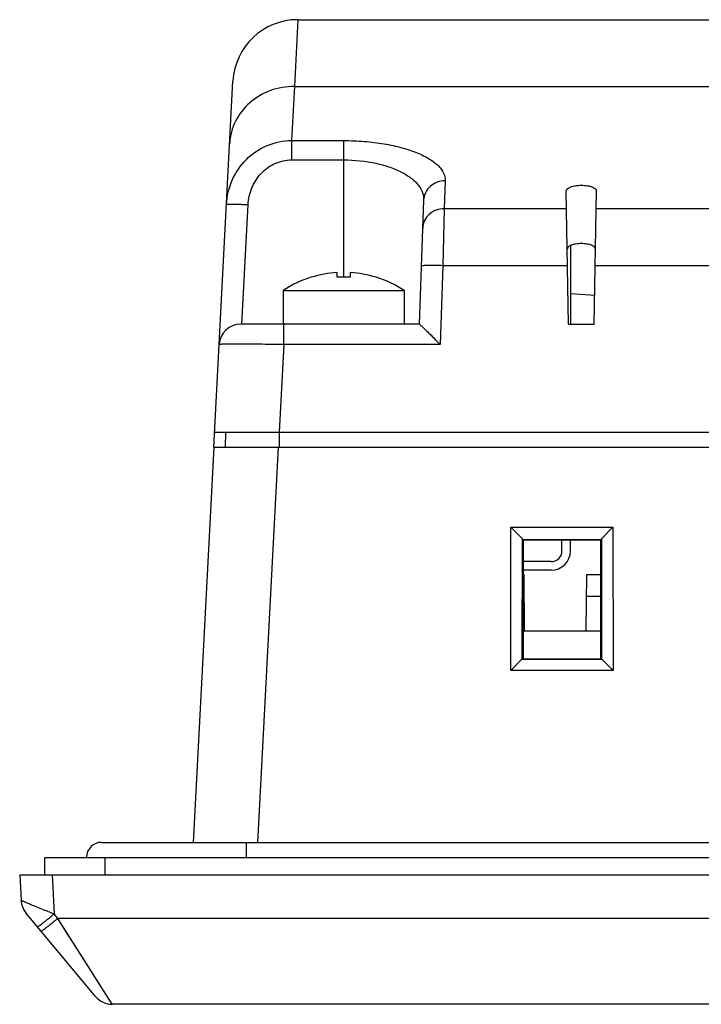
# Model space of a CAD drawing. Header units: millimetres. Extents: x 0 to 1189, y 0 to 841.
# Tile 4 of 22: x 344 to 375, y 593 to 639. Entities that reach past the tile are written whole.
import ezdxf

# ---------------------------------------------------------------- set-up
doc = ezdxf.new("R2010")
doc.units = ezdxf.units.MM
doc.header["$LTSCALE"] = 65.395
for name, color, linetype in [('FRONT_CASE-RW07-SHAPE', 7, 'CONTINUOUS'), ('ISO7045-M3X8-4_8-SHAPE', 7, 'CONTINUOUS'), ('REAR_CASE-RW07-SHAPE', 7, 'CONTINUOUS'), ('SEAL_GASKET_RW07-SHAPE', 7, 'CONTINUOUS'), ('SIDE_CONN_GUIDE-RW07-SHAPE', 7, 'CONTINUOUS'), ('XRJM-S-01-8-8-X-SHAPE', 7, 'CONTINUOUS')]:
    doc.layers.add(name, color=color, linetype=linetype)

msp = doc.modelspace()

# ---------------------------------------------------------------- linework, layer by layer
at = {"layer": 'FRONT_CASE-RW07-SHAPE', "color": 7, "linetype": 'Continuous'}
for p, q in [((353.148, 619.538), (353.142, 618.838)), ((355.644, 619.538), (355.644, 618.838)), ((352.611, 618.838), (351.652, 600.538)), ((352.611, 618.838), (407.813, 618.838)), ((354.648, 600.538), (355.607, 618.838)), ((366.355, 608.495), (366.362, 615.13)), ((366.898, 614.594), (366.362, 615.13)), ((366.362, 615.13), (371.09, 615.13)), ((370.555, 614.594), (371.09, 615.13)), ((371.09, 615.13), (371.097, 608.495)), ((366.892, 609.004), (366.898, 614.594)), ((366.898, 614.566), (366.898, 614.594)), ((366.926, 614.538), (366.898, 614.566)), ((366.898, 614.566), (370.554, 614.566)), ((366.926, 614.538), (366.926, 609.038)), ((370.526, 614.538), (366.926, 614.538)), ((370.526, 614.538), (370.554, 614.566)), ((370.526, 609.038), (370.526, 614.538)), ((370.555, 614.594), (370.554, 614.566)), ((370.555, 614.594), (370.56, 609.004)), ((366.926, 612.938), (366.979, 612.938)), ((367.001, 610.338), (366.979, 612.938)), ((369.851, 610.338), (369.874, 612.938)), ((369.874, 612.938), (370.526, 612.938)), ((366.926, 611.938), (366.987, 611.938)), ((369.865, 611.938), (370.526, 611.938)), ((366.926, 610.338), (370.526, 610.338)), ((366.864, 609.003), (366.355, 608.495)), ((366.892, 609.004), (366.864, 609.003)), ((370.589, 609.003), (366.864, 609.003)), ((366.926, 609.038), (366.892, 609.004)), ((366.926, 609.038), (370.526, 609.038)), ((370.526, 609.038), (370.56, 609.004)), ((370.589, 609.003), (370.56, 609.004)), ((370.589, 609.003), (371.097, 608.495)), ((371.097, 608.495), (366.355, 608.495)), ((343.626, 599.038), (343.688, 597.863)), ((343.626, 599.038), (555.626, 599.038)), ((345.124, 599.038), (345.219, 597.222)), ((347.141, 593.398), (343.917, 597.276)), ((345.389, 597.018), (345.219, 597.222)), ((347.91, 593.038), (345.389, 597.018)), ((553.863, 597.018), (345.389, 597.018)), ((346.588, 595.124), (346.377, 595.457)), ((347.636, 593.47), (347.535, 593.63)), ((347.91, 593.038), (347.902, 593.05)), ((551.343, 593.038), (347.91, 593.038))]:
    msp.add_line(p, q, dxfattribs=at)
msp.add_lwpolyline([(345.908, 596.198), (345.655, 596.6), (345.389, 597.018)], dxfattribs=at)
for centre, start, end in [((344.686, 597.915), 183, 219.7352), ((347.91, 594.038), 219.7352, 270)]:
    msp.add_arc(centre, 1, start, end, dxfattribs=at)
for points, knots in [([(345.219, 597.222), (345.124, 597.259), (344.936, 597.332), (344.661, 597.44), (344.404, 597.544), (344.174, 597.638), (344.003, 597.71), (343.888, 597.761), (343.819, 597.792), (343.765, 597.817), (343.724, 597.837), (343.702, 597.851), (343.688, 597.859), (343.688, 597.863)], [0, 0, 0, 0, 0.184464, 0.364055, 0.532898, 0.684932, 0.813639, 0.867196, 0.912521, 0.948927, 0.975835, 0.992848, 1, 1, 1, 1]), ([(344.45, 596.635), (344.451, 596.634), (344.46, 596.636), (344.471, 596.642), (344.492, 596.654), (344.532, 596.68), (344.597, 596.727), (344.691, 596.798), (344.806, 596.887), (344.935, 596.99), (345.075, 597.103), (345.17, 597.182), (345.219, 597.222)], [0, 0, 0, 0, 0.00621, 0.020973, 0.044853, 0.077769, 0.169492, 0.292938, 0.443626, 0.615971, 0.803819, 1, 1, 1, 1]), ([(344.62, 596.431), (344.621, 596.429), (344.63, 596.432), (344.641, 596.438), (344.662, 596.45), (344.701, 596.476), (344.767, 596.523), (344.861, 596.594), (344.975, 596.683), (345.104, 596.785), (345.244, 596.899), (345.34, 596.977), (345.389, 597.018)], [0, 0, 0, 0, 0.00621, 0.020973, 0.044853, 0.077769, 0.169492, 0.292938, 0.443626, 0.61597, 0.803819, 1, 1, 1, 1])]:
    msp.add_open_spline(points, degree=3, knots=knots, dxfattribs=at)
at = {"layer": 'ISO7045-M3X8-4_8-SHAPE', "color": 7, "linetype": 'Continuous'}
for p, q in [((357.126, 626.707), (357.126, 626.716)), ((358.326, 626.707), (358.326, 626.929)), ((358.926, 626.929), (358.926, 626.707)), ((360.126, 626.716), (360.126, 626.707)), ((355.826, 626.089), (355.826, 624.538)), ((355.826, 626.089), (361.426, 626.089)), ((361.426, 626.089), (361.426, 624.538)), ((355.826, 624.538), (355.904, 624.538))]:
    msp.add_line(p, q, dxfattribs=at)
for radius, start, end in [(5, 107.4576, 124.0558), (4.991, 93.446, 107.4901), (4.77, 86.3939, 93.6061), (4.991, 72.5099, 86.554), (5, 55.9442, 72.5424)]:
    msp.add_arc((358.626, 621.947), radius, start, end, dxfattribs=at)
at = {"layer": 'REAR_CASE-RW07-SHAPE', "color": 7, "linetype": 'Continuous'}
for p, q in [((356.496, 638.638), (356.345, 635.544)), ((356.496, 638.638), (420.393, 638.638)), ((352.611, 618.838), (353.5, 635.795)), ((356.345, 635.544), (356.213, 633.039)), ((356.345, 635.544), (419.661, 635.544)), ((356.213, 633.039), (356.213, 632.143)), ((356.213, 633.039), (358.626, 633.039)), ((358.626, 626.716), (358.626, 633.039)), ((356.213, 632.143), (358.626, 632.143)), ((363.326, 631.175), (363.281, 629.881)), ((369.026, 624.538), (368.919, 630.692)), ((370.226, 624.538), (370.334, 630.692)), ((362.327, 630.279), (362.126, 624.538)), ((353.91, 624.538), (354.2, 630.072)), ((363.281, 629.881), (363.219, 627.245)), ((368.933, 629.881), (363.281, 629.881)), ((375.933, 629.881), (370.319, 629.881)), ((363.219, 627.245), (363.092, 623.59)), ((368.979, 627.245), (363.219, 627.245)), ((375.979, 627.245), (370.273, 627.245)), ((362.127, 624.538), (353.859, 624.538)), ((355.856, 623.59), (355.856, 624.538)), ((369.026, 624.538), (370.226, 624.538)), ((355.856, 623.59), (355.644, 619.538)), ((363.092, 623.59), (355.856, 623.59)), ((352.648, 619.538), (407.525, 619.538))]:
    msp.add_line(p, q, dxfattribs=at)
for centre, radius in [((356.496, 635.638), 3), ((353.859, 623.538), 1)]:
    msp.add_arc(centre, radius, 90, 177, dxfattribs=at)
for points, knots in [([(356.345, 635.544), (355.968, 635.547), (355.213, 635.419), (354.237, 634.848), (353.555, 633.973), (353.367, 633.26), (353.349, 632.908)], [0, 0, 0, 0, 0.258171, 0.51143, 0.758057, 1, 1, 1, 1]), ([(353.201, 630.089), (353.221, 630.474), (353.402, 631.242), (354.067, 632.219), (355.047, 632.883), (355.828, 633.04), (356.213, 633.039)], [0, 0, 0, 0, 0.24968, 0.499524, 0.749644, 1, 1, 1, 1]), ([(358.626, 633.039), (358.946, 633.039), (359.572, 633.015), (360.474, 632.905), (361.295, 632.729), (362.001, 632.497), (362.574, 632.22), (362.998, 631.906), (363.269, 631.558), (363.33, 631.295), (363.326, 631.175)], [0, 0, 0, 0, 0.177502, 0.34771, 0.504305, 0.642625, 0.760017, 0.856125, 0.933662, 1, 1, 1, 1]), ([(354.2, 630.072), (354.214, 630.335), (354.33, 630.862), (354.763, 631.545), (355.416, 632.025), (355.95, 632.143), (356.213, 632.143)], [0, 0, 0, 0, 0.250215, 0.500327, 0.750258, 1, 1, 1, 1]), ([(358.626, 632.143), (359.129, 632.143), (359.864, 632.072), (360.763, 631.823), (361.319, 631.586), (361.765, 631.305), (362.091, 630.988), (362.29, 630.643), (362.331, 630.395), (362.327, 630.279)], [0, 0, 0, 0, 0.335904, 0.487287, 0.621791, 0.738066, 0.837074, 0.922287, 1, 1, 1, 1]), ([(363.326, 631.175), (363.199, 631.176), (362.945, 631.132), (362.617, 630.936), (362.39, 630.639), (362.331, 630.398), (362.327, 630.279)], [0, 0, 0, 0, 0.258186, 0.511491, 0.758109, 1, 1, 1, 1]), ([(368.919, 630.692), (368.918, 630.73), (368.956, 630.792), (369.034, 630.848), (369.158, 630.908), (369.359, 630.957), (369.627, 630.978), (369.894, 630.957), (370.095, 630.908), (370.219, 630.847), (370.297, 630.792), (370.334, 630.73), (370.334, 630.692)], [0, 0, 0, 0, 0.070865, 0.11925, 0.178297, 0.326198, 0.500404, 0.674438, 0.822031, 0.880947, 0.929244, 1, 1, 1, 1]), ([(353.201, 630.089), (353.201, 630.091), (353.21, 630.094), (353.223, 630.096), (353.248, 630.097), (353.297, 630.1), (353.381, 630.1), (353.503, 630.099), (353.653, 630.095), (353.823, 630.089), (354.008, 630.081), (354.135, 630.075), (354.2, 630.072)], [0, 0, 0, 0, 0.005896, 0.020644, 0.044649, 0.077786, 0.170137, 0.294287, 0.445527, 0.618011, 0.805318, 1, 1, 1, 1]), ([(363.281, 629.881), (363.154, 629.882), (362.9, 629.838), (362.572, 629.643), (362.345, 629.345), (362.286, 629.104), (362.281, 628.985)], [0, 0, 0, 0, 0.258186, 0.511491, 0.758109, 1, 1, 1, 1]), ([(370.287, 628.007), (370.287, 628.043), (370.252, 628.101), (370.179, 628.153), (370.063, 628.209), (369.875, 628.255), (369.626, 628.274), (369.376, 628.255), (369.189, 628.209), (369.072, 628.153), (369, 628.101), (368.965, 628.043), (368.966, 628.007)], [0, 0, 0, 0, 0.070868, 0.119256, 0.178309, 0.326223, 0.500432, 0.674462, 0.822044, 0.880956, 0.929249, 1, 1, 1, 1]), ([(363.219, 627.245), (363.092, 627.249), (362.907, 627.254), (362.672, 627.255), (362.522, 627.254), (362.4, 627.251), (362.316, 627.247), (362.267, 627.242), (362.242, 627.237), (362.228, 627.234), (362.22, 627.229), (362.22, 627.227)], [0, 0, 0, 0, 0.381011, 0.553086, 0.704013, 0.827982, 0.920338, 0.953584, 0.977811, 0.992997, 1, 1, 1, 1]), ([(362.127, 624.538), (362.132, 624.538), (362.144, 624.527), (362.168, 624.51), (362.201, 624.479), (362.245, 624.439), (362.296, 624.391), (362.376, 624.314), (362.486, 624.205), (362.627, 624.064), (362.832, 623.858), (362.987, 623.698), (363.092, 623.59)], [0, 0, 0, 0, 0.010139, 0.032748, 0.066813, 0.110783, 0.16312, 0.222356, 0.356767, 0.506303, 0.665675, 1, 1, 1, 1]), ([(355.856, 623.59), (355.662, 623.593), (355.28, 623.599), (354.725, 623.606), (354.214, 623.61), (353.824, 623.612), (353.549, 623.611), (353.374, 623.61), (353.223, 623.609), (353.098, 623.606), (352.999, 623.604), (352.934, 623.6), (352.896, 623.597), (352.877, 623.595), (352.867, 623.593), (352.861, 623.592), (352.86, 623.59)], [0, 0, 0, 0, 0.194954, 0.382374, 0.55512, 0.70654, 0.772401, 0.830828, 0.881265, 0.923232, 0.956325, 0.980241, 0.988685, 0.994767, 0.9985, 1, 1, 1, 1])]:
    msp.add_open_spline(points, degree=3, knots=knots, dxfattribs=at)
at = {"layer": 'SEAL_GASKET_RW07-SHAPE', "color": 7, "linetype": 'Continuous'}
for p, q in [((347.416, 600.538), (546.837, 600.538)), ((354.116, 600.538), (354.116, 599.838)), ((344.788, 599.038), (344.788, 599.838)), ((344.788, 599.838), (549.464, 599.838)), ((347.587, 599.038), (347.587, 599.838))]:
    msp.add_line(p, q, dxfattribs=at)
msp.add_arc((347.416, 599.838), 0.7, 90, 180, dxfattribs=at)
at = {"layer": 'SIDE_CONN_GUIDE-RW07-SHAPE', "color": 7, "linetype": 'Continuous'}
for p, q in [((369.126, 628.177), (369.126, 624.538)), ((368.726, 614.038), (368.726, 614.538)), ((369.126, 614.038), (369.126, 614.538)), ((368.226, 613.538), (366.926, 613.538)), ((368.226, 613.138), (366.926, 613.138))]:
    msp.add_line(p, q, dxfattribs=at)
for radius in [0.9, 0.5]:
    msp.add_arc((368.226, 614.038), radius, 270, 0, dxfattribs=at)
at = {"layer": 'XRJM-S-01-8-8-X-SHAPE', "color": 7, "linetype": 'Continuous'}
msp.add_line((370.249, 625.86), (369.126, 625.948), dxfattribs=at)

doc.saveas('drawing.dxf')
